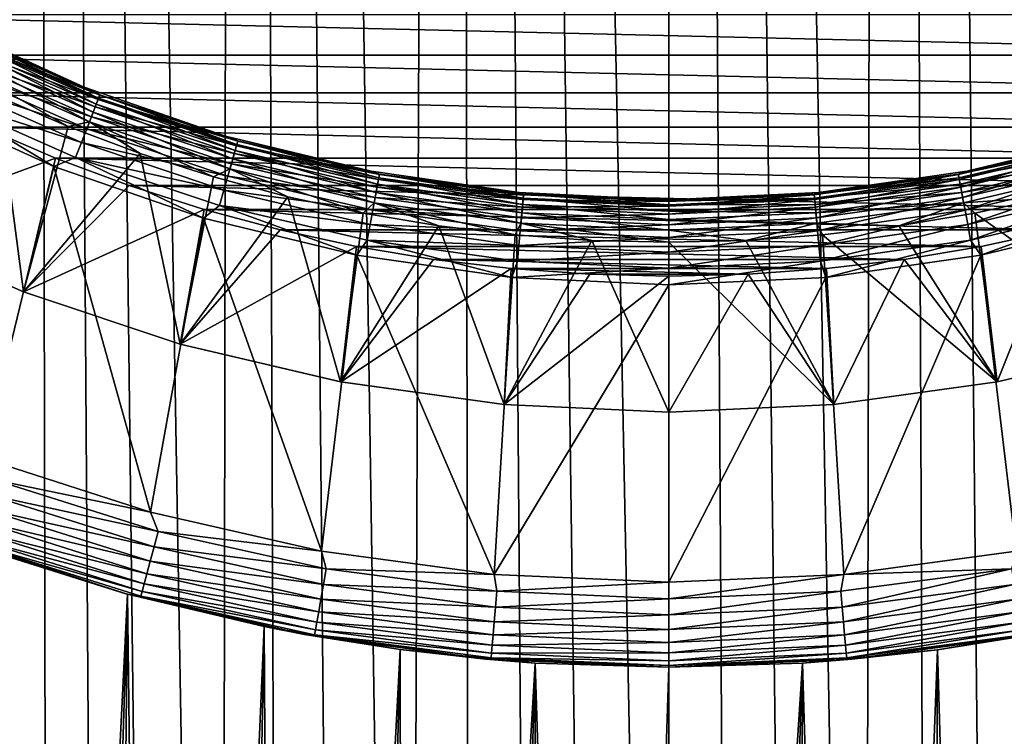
# Model space of a CAD drawing. Header units: metres. Extents: x -30 to 30, y -95 to 0.
# Tile 21 of 57: x -3.8 to 2, y -59.4 to -55.2. Entities that reach past the tile are written whole.
import ezdxf

# ---------------------------------------------------------------- set-up
doc = ezdxf.new("R2010")
doc.units = ezdxf.units.M
doc.layers.add('solid_122542', color=7, linetype='CONTINUOUS')

msp = doc.modelspace()

# ---------------------------------------------------------------- linework, layer by layer
at = {"layer": 'solid_122542'}
for points in [[(-3.94629, -74.231606, 15.2476), (-3.768406, -7, 15.292219), (-4.988686, -7, 14.938963)], [(-3.94629, -74.231606, 15.2476), (-3.638048, -73.862259, 15.324069), (-3.768406, -7, 15.292219)], [(-2.635486, -72.850731, 15.527933), (-2.527528, -7, 15.54586), (-3.768406, -7, 15.292219)], [(-2.984647, -73.173248, 15.464617), (-2.635486, -72.850731, 15.527933), (-3.768406, -7, 15.292219)], [(-3.31825, -73.509758, 15.396483), (-2.984647, -73.173248, 15.464617), (-3.768406, -7, 15.292219)], [(-3.638048, -73.862259, 15.324069), (-3.31825, -73.509758, 15.396483), (-3.768406, -7, 15.292219)], [(-2.635486, -72.850731, 15.527933), (-2.27517, -72.544151, 15.584804), (-2.527528, -7, 15.54586)], [(-1.538222, -71.98629, 15.674705), (-1.272615, -7, 15.698126), (-2.527528, -7, 15.54586)], [(-1.908198, -72.255486, 15.633979), (-1.538222, -71.98629, 15.674705), (-2.527528, -7, 15.54586)], [(-2.27517, -72.544151, 15.584804), (-1.908198, -72.255486, 15.633979), (-2.527528, -7, 15.54586)], [(-1.538222, -71.98629, 15.674705), (-1.162665, -71.735329, 15.707027), (-1.272615, -7, 15.698126)], [(0, -71.089905, 15.75), (0, -7, 15.75), (-1.272615, -7, 15.698126)], [(-0.393344, -71.287132, 15.745088), (0, -71.089905, 15.75), (-1.272615, -7, 15.698126)], [(-0.780972, -71.502274, 15.730625), (-0.393344, -71.287132, 15.745088), (-1.272615, -7, 15.698126)], [(-1.162665, -71.735329, 15.707027), (-0.780972, -71.502274, 15.730625), (-1.272615, -7, 15.698126)], [(1.145427, -70.607521, 15.708294), (1.272615, -7, 15.698126), (0, -7, 15.75)], [(0.378355, -70.915154, 15.745455), (0, -7, 15.75), (0, -71.089905, 15.75)], [(0.760242, -70.754364, 15.731641), (1.145427, -70.607521, 15.708294), (0, -7, 15.75)], [(0.378355, -70.915154, 15.745455), (0.760242, -70.754364, 15.731641), (0, -7, 15.75)], [(1.145427, -70.607521, 15.708294), (1.533661, -70.47464, 15.675152), (1.272615, -7, 15.698126)], [(2.31823, -70.251015, 15.578457), (2.527528, -7, 15.54586), (1.272615, -7, 15.698126)], [(1.924685, -70.355774, 15.631957), (2.31823, -70.251015, 15.578457), (1.272615, -7, 15.698126)], [(1.533661, -70.47464, 15.675152), (1.924685, -70.355774, 15.631957), (1.272615, -7, 15.698126)], [(4.850277, -55.399979, -33), (-4.850279, -55.399979, -33), (-5.244534, -55.159912, -33)], [(5.244532, -55.159912, -33), (4.850277, -55.399979, -33), (-5.244534, -55.159912, -33)], [(-4.238598, -55.221725, -23.5), (-4.238592, -55.221729, -24.211325), (-3.437875, -55.587406, -24.211325)], [(-3.437881, -55.587402, -23.5), (-4.238598, -55.221725, -23.5), (-3.437875, -55.587406, -24.211325)], [(-4.127362, -55.28886, -23.402454), (-4.238598, -55.221725, -23.5), (-3.437881, -55.587402, -23.5)], [(-4.126439, -55.287006, -24.297806), (-3.437875, -55.587406, -24.211325), (-4.238592, -55.221729, -24.211325)], [(-4.140061, -55.314365, -23.308567), (-3.355248, -55.660892, -23.308567), (-4.160689, -55.355789, -23.222052)], [(-4.1529, -55.340145, -24.461174), (-3.365653, -55.687752, -24.461174), (-4.13648, -55.307175, -24.38209)], [(-4.127362, -55.28886, -23.402454), (-3.344956, -55.634327, -23.402454), (-4.140061, -55.314365, -23.308567)], [(-3.344956, -55.634327, -23.402454), (-3.355248, -55.660892, -23.308567), (-4.140061, -55.314365, -23.308567)], [(-4.13648, -55.307175, -24.38209), (-3.352346, -55.6534, -24.38209), (-4.126439, -55.287006, -24.297806)], [(-3.365653, -55.687752, -24.461174), (-3.352346, -55.6534, -24.38209), (-4.13648, -55.307175, -24.38209)], [(-4.127362, -55.28886, -23.402454), (-3.437881, -55.587402, -23.5), (-3.344956, -55.634327, -23.402454)], [(-4.126439, -55.287006, -24.297806), (-3.344208, -55.632397, -24.297806), (-3.437875, -55.587406, -24.211325)], [(-3.352346, -55.6534, -24.38209), (-3.344208, -55.632397, -24.297806), (-4.126439, -55.287006, -24.297806)], [(-4.202692, -55.440144, -24.594347), (-3.406005, -55.791912, -24.594347), (-4.175196, -55.384926, -24.532652)], [(-4.160689, -55.355789, -23.222052), (-3.371965, -55.704044, -23.222052), (-4.188449, -55.411541, -23.146238)], [(-4.175196, -55.384926, -24.532652), (-3.383722, -55.734394, -24.532652), (-4.1529, -55.340145, -24.461174)], [(-3.406005, -55.791912, -24.594347), (-3.383722, -55.734394, -24.532652), (-4.175196, -55.384926, -24.532652)], [(-3.355248, -55.660892, -23.308567), (-3.371965, -55.704044, -23.222052), (-4.160689, -55.355789, -23.222052)], [(-3.383722, -55.734394, -24.532652), (-3.365653, -55.687752, -24.461174), (-4.1529, -55.340145, -24.461174)], [(4.443854, -55.621826, -33), (-4.443856, -55.621826, -33), (-4.850279, -55.399979, -33)], [(4.850277, -55.399979, -33), (4.443854, -55.621826, -33), (-4.850279, -55.399979, -33)], [(-4.188449, -55.411541, -23.146238), (-3.394463, -55.762119, -23.146238), (-4.222275, -55.479473, -23.084047)], [(-4.202692, -55.440144, -24.594347), (-3.946346, -55.641548, -24.644337), (-3.530686, -55.819538, -24.644337)], [(-4.202692, -55.440144, -24.594347), (-3.530686, -55.819538, -24.644337), (-3.406005, -55.791912, -24.594347)], [(-3.371965, -55.704044, -23.222052), (-3.394463, -55.762119, -23.146238), (-4.188449, -55.411541, -23.146238)], [(-4.222275, -55.479473, -23.084047), (-3.421877, -55.832882, -23.084047), (-4.260863, -55.556965, -23.037872)], [(-3.394463, -55.762119, -23.146238), (-3.421877, -55.832882, -23.084047), (-4.222275, -55.479473, -23.084047)], [(-4.260863, -55.556965, -23.037872), (-3.45315, -55.913605, -23.037872), (-4.302727, -55.641041, -23.009493)], [(-3.421877, -55.832882, -23.084047), (-3.45315, -55.913605, -23.037872), (-4.260863, -55.556965, -23.037872)], [(-3.437881, -55.587402, -23.5), (-3.437875, -55.587406, -24.211325), (-2.606024, -55.875309, -24.211325)], [(-2.606029, -55.875309, -23.5), (-3.437881, -55.587402, -23.5), (-2.606024, -55.875309, -24.211325)], [(-3.344956, -55.634327, -23.402454), (-3.437881, -55.587402, -23.5), (-2.606029, -55.875309, -23.5)], [(-3.344208, -55.632397, -24.297806), (-2.606024, -55.875309, -24.211325), (-3.437875, -55.587406, -24.211325)], [(-3.946346, -55.641548, -24.644337), (-4.680253, -56.399216, -25.221687), (-3.793037, -56.790958, -25.221687)], [(-4.302727, -55.641041, -23.009493), (-3.615022, -56.055019, -23), (-4.458866, -55.670399, -23)], [(-4.031928, -57.769997, -23), (-4.458866, -55.670399, -23), (-3.615022, -56.055019, -23)], [(4.028021, -55.823986, -33), (-4.028023, -55.823982, -33), (-4.443856, -55.621826, -33)], [(4.443854, -55.621826, -33), (4.028021, -55.823986, -33), (-4.443856, -55.621826, -33)], [(-4.302727, -55.641041, -23.009493), (-3.487077, -56.001186, -23.009493), (-3.615022, -56.055019, -23)], [(-3.45315, -55.913605, -23.037872), (-3.487077, -56.001186, -23.009493), (-4.302727, -55.641041, -23.009493)], [(-3.530686, -55.819538, -24.644337), (-3.946346, -55.641548, -24.644337), (-3.793037, -56.790958, -25.221687)], [(-3.355248, -55.660892, -23.308567), (-2.541809, -55.933529, -23.308567), (-3.371965, -55.704044, -23.222052)], [(-3.365653, -55.687752, -24.461174), (-2.549691, -55.961235, -24.461174), (-3.352346, -55.6534, -24.38209)], [(-3.344956, -55.634327, -23.402454), (-2.534012, -55.906128, -23.402454), (-3.355248, -55.660892, -23.308567)], [(-2.534012, -55.906128, -23.402454), (-2.541809, -55.933529, -23.308567), (-3.355248, -55.660892, -23.308567)], [(-3.352346, -55.6534, -24.38209), (-2.53961, -55.925804, -24.38209), (-3.344208, -55.632397, -24.297806)], [(-2.549691, -55.961235, -24.461174), (-2.53961, -55.925804, -24.38209), (-3.352346, -55.6534, -24.38209)], [(-3.344956, -55.634327, -23.402454), (-2.606029, -55.875309, -23.5), (-2.534012, -55.906128, -23.402454)], [(-3.344208, -55.632397, -24.297806), (-2.533445, -55.904137, -24.297806), (-2.606024, -55.875309, -24.211325)], [(-2.53961, -55.925804, -24.38209), (-2.533445, -55.904137, -24.297806), (-3.344208, -55.632397, -24.297806)], [(-3.371965, -55.704044, -23.222052), (-2.554473, -55.978039, -23.222052), (-3.394463, -55.762119, -23.146238)], [(-3.383722, -55.734394, -24.532652), (-2.56338, -56.009346, -24.532652), (-3.365653, -55.687752, -24.461174)], [(-2.541809, -55.933529, -23.308567), (-2.554473, -55.978039, -23.222052), (-3.371965, -55.704044, -23.222052)], [(-2.56338, -56.009346, -24.532652), (-2.549691, -55.961235, -24.461174), (-3.365653, -55.687752, -24.461174)], [(-3.394463, -55.762119, -23.146238), (-2.571517, -56.037945, -23.146238), (-3.421877, -55.832882, -23.084047)], [(-3.406005, -55.791912, -24.594347), (-2.580261, -56.068676, -24.594347), (-3.383722, -55.734394, -24.532652)], [(-2.554473, -55.978039, -23.222052), (-2.571517, -56.037945, -23.146238), (-3.394463, -55.762119, -23.146238)], [(-2.580261, -56.068676, -24.594347), (-2.56338, -56.009346, -24.532652), (-3.383722, -55.734394, -24.532652)], [(-4.679828, -56.399426, -32.200001), (-4.028023, -55.823982, -33), (-3.605291, -56.005085, -33)], [(3.605289, -56.005085, -33), (-3.605291, -56.005085, -33), (-4.028023, -55.823982, -33)], [(4.028021, -55.823986, -33), (3.605289, -56.005085, -33), (-4.028023, -55.823982, -33)], [(-3.107023, -55.977551, -24.644337), (-3.530686, -55.819538, -24.644337), (-3.793037, -56.790958, -25.221687)], [(-3.406005, -55.791912, -24.594347), (-3.530686, -55.819538, -24.644337), (-3.107023, -55.977551, -24.644337)], [(-3.421877, -55.832882, -23.084047), (-2.592284, -56.110935, -23.084047), (-3.45315, -55.913605, -23.037872)], [(-2.571517, -56.037945, -23.146238), (-2.592284, -56.110935, -23.084047), (-3.421877, -55.832882, -23.084047)], [(-3.406005, -55.791912, -24.594347), (-3.107023, -55.977551, -24.644337), (-2.676319, -56.115223, -24.644337)], [(-3.406005, -55.791912, -24.594347), (-2.676319, -56.115223, -24.644337), (-2.580261, -56.068676, -24.594347)], [(-2.606029, -55.875309, -23.5), (-2.606024, -55.875309, -24.211325), (-1.750573, -56.08284, -24.211325)], [(-1.750576, -56.08284, -23.5), (-2.606029, -55.875309, -23.5), (-1.750573, -56.08284, -24.211325)], [(-2.534012, -55.906128, -23.402454), (-2.606029, -55.875309, -23.5), (-1.750576, -56.08284, -23.5)], [(-2.533445, -55.904137, -24.297806), (-1.750573, -56.08284, -24.211325), (-2.606024, -55.875309, -24.211325)], [(-2.534012, -55.906128, -23.402454), (-1.701448, -56.101944, -23.402454), (-2.541809, -55.933529, -23.308567)], [(-2.53961, -55.925804, -24.38209), (-1.705207, -56.122055, -24.38209), (-2.533445, -55.904137, -24.297806)], [(-2.534012, -55.906128, -23.402454), (-1.750576, -56.08284, -23.5), (-1.701448, -56.101944, -23.402454)], [(-2.533445, -55.904137, -24.297806), (-1.701068, -56.099907, -24.297806), (-1.750573, -56.08284, -24.211325)], [(-1.705207, -56.122055, -24.38209), (-1.701068, -56.099907, -24.297806), (-2.533445, -55.904137, -24.297806)], [(1.701068, -56.099907, -24.297806), (2.533445, -55.904137, -24.297806), (1.75057, -56.08284, -24.211325)], [(2.53961, -55.925804, -24.38209), (2.533445, -55.904137, -24.297806), (1.701068, -56.099907, -24.297806)], [(1.701448, -56.101944, -23.402454), (1.750576, -56.08284, -23.5), (2.534012, -55.906128, -23.402454)], [(1.701448, -56.101944, -23.402454), (2.534012, -55.906128, -23.402454), (1.706684, -56.129951, -23.308567)], [(2.534012, -55.906128, -23.402454), (2.541809, -55.933529, -23.308567), (1.706684, -56.129951, -23.308567)], [(1.750576, -56.08284, -23.5), (1.75057, -56.08284, -24.211325), (2.606021, -55.875313, -24.211325)], [(2.533445, -55.904137, -24.297806), (2.606021, -55.875313, -24.211325), (1.75057, -56.08284, -24.211325)], [(2.606029, -55.875309, -23.5), (1.750576, -56.08284, -23.5), (2.606021, -55.875313, -24.211325)], [(2.534012, -55.906128, -23.402454), (1.750576, -56.08284, -23.5), (2.606029, -55.875309, -23.5)], [(-3.45315, -55.913605, -23.037872), (-2.615975, -56.194199, -23.037872), (-3.487077, -56.001186, -23.009493)], [(-2.592284, -56.110935, -23.084047), (-2.615975, -56.194199, -23.037872), (-3.45315, -55.913605, -23.037872)], [(-2.56338, -56.009346, -24.532652), (-1.721167, -56.207432, -24.532652), (-2.549691, -55.961235, -24.461174)], [(-2.541809, -55.933529, -23.308567), (-1.706684, -56.129951, -23.308567), (-2.554473, -55.978039, -23.222052)], [(-2.549691, -55.961235, -24.461174), (-1.711976, -56.15826, -24.461174), (-2.53961, -55.925804, -24.38209)], [(-1.721167, -56.207432, -24.532652), (-1.711976, -56.15826, -24.461174), (-2.549691, -55.961235, -24.461174)], [(-1.701448, -56.101944, -23.402454), (-1.706684, -56.129951, -23.308567), (-2.541809, -55.933529, -23.308567)], [(-1.711976, -56.15826, -24.461174), (-1.705207, -56.122055, -24.38209), (-2.53961, -55.925804, -24.38209)], [(1.705207, -56.122055, -24.38209), (2.53961, -55.925804, -24.38209), (1.701068, -56.099907, -24.297806)], [(2.549691, -55.961235, -24.461174), (2.53961, -55.925804, -24.38209), (1.705207, -56.122055, -24.38209)], [(1.711976, -56.15826, -24.461174), (2.549691, -55.961235, -24.461174), (1.705207, -56.122055, -24.38209)], [(1.706684, -56.129951, -23.308567), (2.541809, -55.933529, -23.308567), (1.715187, -56.175438, -23.222052)], [(2.56338, -56.009346, -24.532652), (2.549691, -55.961235, -24.461174), (1.711976, -56.15826, -24.461174)], [(2.541809, -55.933529, -23.308567), (2.554473, -55.978039, -23.222052), (1.715187, -56.175438, -23.222052)], [(-4.679828, -56.399426, -32.200001), (-3.605291, -56.005085, -33), (-3.79261, -56.791122, -32.200001)], [(-3.107023, -55.977551, -24.644337), (-3.793037, -56.790958, -25.221687), (-2.873461, -57.099171, -25.221687)], [(-3.79261, -56.791122, -32.200001), (-3.605291, -56.005085, -33), (-3.173056, -56.16608, -33)], [(-3.487077, -56.001186, -23.009493), (-2.734648, -56.357952, -23), (-3.615022, -56.055019, -23)], [(3.173054, -56.16608, -33), (-3.173056, -56.16608, -33), (-3.605291, -56.005085, -33)], [(3.605289, -56.005085, -33), (3.173054, -56.16608, -33), (-3.605291, -56.005085, -33)], [(-3.487077, -56.001186, -23.009493), (-2.641678, -56.284534, -23.009493), (-2.734648, -56.357952, -23)], [(-2.615975, -56.194199, -23.037872), (-2.641678, -56.284534, -23.009493), (-3.487077, -56.001186, -23.009493)], [(-2.676319, -56.115223, -24.644337), (-3.107023, -55.977551, -24.644337), (-2.873461, -57.099171, -25.221687)], [(-2.580261, -56.068676, -24.594347), (-1.732502, -56.268066, -24.594347), (-2.56338, -56.009346, -24.532652)], [(-2.554473, -55.978039, -23.222052), (-1.715187, -56.175438, -23.222052), (-2.571517, -56.037945, -23.146238)], [(-1.732502, -56.268066, -24.594347), (-1.721167, -56.207432, -24.532652), (-2.56338, -56.009346, -24.532652)], [(-1.706684, -56.129951, -23.308567), (-1.715187, -56.175438, -23.222052), (-2.554473, -55.978039, -23.222052)], [(1.721167, -56.207432, -24.532652), (2.56338, -56.009346, -24.532652), (1.711976, -56.15826, -24.461174)], [(1.715187, -56.175438, -23.222052), (2.554473, -55.978039, -23.222052), (1.726631, -56.23666, -23.146238)], [(2.580261, -56.068676, -24.594347), (2.56338, -56.009346, -24.532652), (1.721167, -56.207432, -24.532652)], [(2.554473, -55.978039, -23.222052), (2.571517, -56.037945, -23.146238), (1.726631, -56.23666, -23.146238)], [(-3.047154, -58.08831, -23), (-4.031928, -57.769997, -23), (-3.615022, -56.055019, -23)], [(-3.047154, -58.08831, -23), (-3.615022, -56.055019, -23), (-2.734648, -56.357952, -23)], [(-2.580261, -56.068676, -24.594347), (-2.676319, -56.115223, -24.644337), (-2.239559, -56.232246, -24.644337)], [(-2.571517, -56.037945, -23.146238), (-1.726631, -56.23666, -23.146238), (-2.592284, -56.110935, -23.084047)], [(-2.580261, -56.068676, -24.594347), (-2.239559, -56.232246, -24.644337), (-1.79774, -56.32835, -24.644337)], [(-2.580261, -56.068676, -24.594347), (-1.79774, -56.32835, -24.644337), (-1.732502, -56.268066, -24.594347)], [(-1.715187, -56.175438, -23.222052), (-1.726631, -56.23666, -23.146238), (-2.571517, -56.037945, -23.146238)], [(1.732502, -56.268066, -24.594347), (2.580261, -56.068676, -24.594347), (1.721167, -56.207432, -24.532652)], [(1.726631, -56.23666, -23.146238), (2.571517, -56.037945, -23.146238), (1.740575, -56.311253, -23.084047)], [(1.732502, -56.268066, -24.594347), (2.239697, -56.232212, -24.644337), (2.580261, -56.068676, -24.594347)], [(2.571517, -56.037945, -23.146238), (2.592284, -56.110935, -23.084047), (1.740575, -56.311253, -23.084047)], [(-2.239559, -56.232246, -24.644337), (-2.676319, -56.115223, -24.644337), (-2.873461, -57.099171, -25.221687)], [(-2.592284, -56.110935, -23.084047), (-1.740575, -56.311253, -23.084047), (-2.615975, -56.194199, -23.037872)], [(-1.726631, -56.23666, -23.146238), (-1.740575, -56.311253, -23.084047), (-2.592284, -56.110935, -23.084047)], [(-1.750576, -56.08284, -23.5), (-1.750573, -56.08284, -24.211325), (-0.879268, -56.208115, -24.211325)], [(-0.879269, -56.208115, -23.5), (-1.750576, -56.08284, -23.5), (-0.879268, -56.208115, -24.211325)], [(-1.701448, -56.101944, -23.402454), (-1.750576, -56.08284, -23.5), (-0.879269, -56.208115, -23.5)], [(-1.701068, -56.099907, -24.297806), (-0.879268, -56.208115, -24.211325), (-1.750573, -56.08284, -24.211325)], [(-1.706684, -56.129951, -23.308567), (-0.856998, -56.248478, -23.308567), (-1.715187, -56.175438, -23.222052)], [(-1.711976, -56.15826, -24.461174), (-0.859655, -56.277157, -24.461174), (-1.705207, -56.122055, -24.38209)], [(-1.701448, -56.101944, -23.402454), (-0.854369, -56.220108, -23.402454), (-1.706684, -56.129951, -23.308567)], [(-0.854369, -56.220108, -23.402454), (-0.856998, -56.248478, -23.308567), (-1.706684, -56.129951, -23.308567)], [(-1.705207, -56.122055, -24.38209), (-0.856256, -56.240479, -24.38209), (-1.701068, -56.099907, -24.297806)], [(-0.859655, -56.277157, -24.461174), (-0.856256, -56.240479, -24.38209), (-1.705207, -56.122055, -24.38209)], [(-1.701448, -56.101944, -23.402454), (-0.879269, -56.208115, -23.5), (-0.854369, -56.220108, -23.402454)], [(-1.701068, -56.099907, -24.297806), (-0.854178, -56.218044, -24.297806), (-0.879268, -56.208115, -24.211325)], [(-0.856256, -56.240479, -24.38209), (-0.854178, -56.218044, -24.297806), (-1.701068, -56.099907, -24.297806)], [(0.854178, -56.218044, -24.297806), (1.701068, -56.099907, -24.297806), (0.879266, -56.208115, -24.211325)], [(1.705207, -56.122055, -24.38209), (1.701068, -56.099907, -24.297806), (0.854178, -56.218044, -24.297806)], [(0.856256, -56.240479, -24.38209), (1.705207, -56.122055, -24.38209), (0.854178, -56.218044, -24.297806)], [(0.854369, -56.220108, -23.402454), (0.879269, -56.208115, -23.5), (1.701448, -56.101944, -23.402454)], [(0.854369, -56.220108, -23.402454), (1.701448, -56.101944, -23.402454), (0.856998, -56.248478, -23.308567)], [(1.711976, -56.15826, -24.461174), (1.705207, -56.122055, -24.38209), (0.856256, -56.240479, -24.38209)], [(1.701448, -56.101944, -23.402454), (1.706684, -56.129951, -23.308567), (0.856998, -56.248478, -23.308567)], [(0.856998, -56.248478, -23.308567), (1.706684, -56.129951, -23.308567), (0.861267, -56.294556, -23.222052)], [(1.706684, -56.129951, -23.308567), (1.715187, -56.175438, -23.222052), (0.861267, -56.294556, -23.222052)], [(0.879269, -56.208115, -23.5), (0.879266, -56.208115, -24.211325), (1.75057, -56.08284, -24.211325)], [(1.701068, -56.099907, -24.297806), (1.75057, -56.08284, -24.211325), (0.879266, -56.208115, -24.211325)], [(1.750576, -56.08284, -23.5), (0.879269, -56.208115, -23.5), (1.75057, -56.08284, -24.211325)], [(1.701448, -56.101944, -23.402454), (0.879269, -56.208115, -23.5), (1.750576, -56.08284, -23.5)], [(1.740575, -56.311253, -23.084047), (2.592284, -56.110935, -23.084047), (1.756482, -56.396351, -23.037872)], [(2.592284, -56.110935, -23.084047), (2.615975, -56.194199, -23.037872), (1.756482, -56.396351, -23.037872)], [(-3.79261, -56.791122, -32.200001), (-3.173056, -56.16608, -33), (-2.732071, -56.30695, -33)], [(2.732069, -56.30695, -33), (-2.732071, -56.30695, -33), (-3.173056, -56.16608, -33)], [(3.173054, -56.16608, -33), (2.732069, -56.30695, -33), (-3.173056, -56.16608, -33)], [(-2.615975, -56.194199, -23.037872), (-1.756482, -56.396351, -23.037872), (-2.641678, -56.284534, -23.009493)], [(-1.740575, -56.311253, -23.084047), (-1.756482, -56.396351, -23.037872), (-2.615975, -56.194199, -23.037872)], [(-1.715187, -56.175438, -23.222052), (-0.861267, -56.294556, -23.222052), (-1.726631, -56.23666, -23.146238)], [(-1.721167, -56.207432, -24.532652), (-0.864271, -56.326965, -24.532652), (-1.711976, -56.15826, -24.461174)], [(-0.856998, -56.248478, -23.308567), (-0.861267, -56.294556, -23.222052), (-1.715187, -56.175438, -23.222052)], [(-0.864271, -56.326965, -24.532652), (-0.859655, -56.277157, -24.461174), (-1.711976, -56.15826, -24.461174)], [(0.859655, -56.277157, -24.461174), (1.711976, -56.15826, -24.461174), (0.856256, -56.240479, -24.38209)], [(1.721167, -56.207432, -24.532652), (1.711976, -56.15826, -24.461174), (0.859655, -56.277157, -24.461174)], [(0.861267, -56.294556, -23.222052), (1.715187, -56.175438, -23.222052), (0.867014, -56.356571, -23.146238)], [(1.715187, -56.175438, -23.222052), (1.726631, -56.23666, -23.146238), (0.867014, -56.356571, -23.146238)], [(1.756482, -56.396351, -23.037872), (2.615975, -56.194199, -23.037872), (1.77374, -56.48867, -23.009493)], [(2.615975, -56.194199, -23.037872), (2.641678, -56.284534, -23.009493), (1.77374, -56.48867, -23.009493)], [(-2.239559, -56.232246, -24.644337), (-2.873461, -57.099171, -25.221687), (-1.92937, -57.321217, -25.221687)], [(-1.79774, -56.32835, -24.644337), (-2.239559, -56.232246, -24.644337), (-1.92937, -57.321217, -25.221687)], [(-1.726631, -56.23666, -23.146238), (-0.867014, -56.356571, -23.146238), (-1.740575, -56.311253, -23.084047)], [(-1.732502, -56.268066, -24.594347), (-0.869962, -56.388386, -24.594347), (-1.721167, -56.207432, -24.532652)], [(-0.861267, -56.294556, -23.222052), (-0.867014, -56.356571, -23.146238), (-1.726631, -56.23666, -23.146238)], [(-0.869962, -56.388386, -24.594347), (-0.864271, -56.326965, -24.532652), (-1.721167, -56.207432, -24.532652)], [(-0.879269, -56.208115, -23.5), (0, -56.25, -24.211325), (0, -56.25, -23.5)], [(-0.879269, -56.208115, -23.5), (-0.879268, -56.208115, -24.211325), (0, -56.25, -24.211325)], [(-0.854369, -56.220108, -23.402454), (-0.879269, -56.208115, -23.5), (0, -56.25, -23.5)], [(0, -56.257534, -24.297806), (0, -56.25, -24.211325), (-0.879268, -56.208115, -24.211325)], [(-0.854178, -56.218044, -24.297806), (0, -56.257534, -24.297806), (-0.879268, -56.208115, -24.211325)], [(-0.856998, -56.248478, -23.308567), (0, -56.288097, -23.308567), (-0.861267, -56.294556, -23.222052)], [(-0.859655, -56.277157, -24.461174), (0, -56.316898, -24.461174), (-0.856256, -56.240479, -24.38209)], [(-0.854369, -56.220108, -23.402454), (0, -56.259609, -23.402454), (-0.856998, -56.248478, -23.308567)], [(0, -56.259609, -23.402454), (0, -56.288097, -23.308567), (-0.856998, -56.248478, -23.308567)], [(-0.856256, -56.240479, -24.38209), (0, -56.280064, -24.38209), (-0.854178, -56.218044, -24.297806)], [(0, -56.316898, -24.461174), (0, -56.280064, -24.38209), (-0.856256, -56.240479, -24.38209)], [(-0.854369, -56.220108, -23.402454), (0, -56.25, -23.5), (0, -56.259609, -23.402454)], [(0, -56.280064, -24.38209), (0, -56.257534, -24.297806), (-0.854178, -56.218044, -24.297806)], [(0, -56.25, -23.5), (0, -56.25, -24.211325), (0.879266, -56.208115, -24.211325)], [(0.854178, -56.218044, -24.297806), (0.879266, -56.208115, -24.211325), (0, -56.25, -24.211325)], [(0.879269, -56.208115, -23.5), (0, -56.25, -23.5), (0.879266, -56.208115, -24.211325)], [(0, -56.259609, -23.402454), (0, -56.25, -23.5), (0.879269, -56.208115, -23.5)], [(0.854369, -56.220108, -23.402454), (0, -56.259609, -23.402454), (0.879269, -56.208115, -23.5)], [(0.854178, -56.218044, -24.297806), (0, -56.25, -24.211325), (0, -56.257534, -24.297806)], [(0.856256, -56.240479, -24.38209), (0.854178, -56.218044, -24.297806), (0, -56.257534, -24.297806)], [(0.854369, -56.220108, -23.402454), (0, -56.288097, -23.308567), (0, -56.259609, -23.402454)], [(0.854369, -56.220108, -23.402454), (0.856998, -56.248478, -23.308567), (0, -56.288097, -23.308567)], [(0.856256, -56.240479, -24.38209), (0, -56.257534, -24.297806), (0, -56.280064, -24.38209)], [(0.859655, -56.277157, -24.461174), (0.856256, -56.240479, -24.38209), (0, -56.280064, -24.38209)], [(0.856998, -56.248478, -23.308567), (0, -56.334373, -23.222052), (0, -56.288097, -23.308567)], [(0.856998, -56.248478, -23.308567), (0.861267, -56.294556, -23.222052), (0, -56.334373, -23.222052)], [(0.864271, -56.326965, -24.532652), (1.721167, -56.207432, -24.532652), (0.859655, -56.277157, -24.461174)], [(1.732502, -56.268066, -24.594347), (1.721167, -56.207432, -24.532652), (0.864271, -56.326965, -24.532652)], [(0.867014, -56.356571, -23.146238), (1.726631, -56.23666, -23.146238), (0.874016, -56.432133, -23.084047)], [(1.726631, -56.23666, -23.146238), (1.740575, -56.311253, -23.084047), (0.874016, -56.432133, -23.084047)], [(1.732502, -56.268066, -24.594347), (1.797874, -56.328323, -24.644337), (2.239697, -56.232212, -24.644337)], [(2.239697, -56.232212, -24.644337), (1.797874, -56.328323, -24.644337), (2.873461, -57.099171, -25.221687)], [(-3.79261, -56.791122, -32.200001), (-2.732071, -56.30695, -33), (-2.873061, -57.099281, -32.200001)], [(-2.873061, -57.099281, -32.200001), (-2.732071, -56.30695, -33), (-2.285329, -56.426788, -33)], [(-2.641678, -56.284534, -23.009493), (-1.833259, -56.576145, -23), (-2.734648, -56.357952, -23)], [(2.285328, -56.426788, -33), (-2.285329, -56.426788, -33), (-2.732071, -56.30695, -33)], [(2.732069, -56.30695, -33), (2.285328, -56.426788, -33), (-2.732071, -56.30695, -33)], [(-2.641678, -56.284534, -23.009493), (-1.77374, -56.48867, -23.009493), (-1.833259, -56.576145, -23)], [(-1.756482, -56.396351, -23.037872), (-1.77374, -56.48867, -23.009493), (-2.641678, -56.284534, -23.009493)], [(-1.732502, -56.268066, -24.594347), (-1.79774, -56.32835, -24.644337), (-1.351864, -56.40332, -24.644337)], [(-1.740575, -56.311253, -23.084047), (-0.874016, -56.432133, -23.084047), (-1.756482, -56.396351, -23.037872)], [(-0.867014, -56.356571, -23.146238), (-0.874016, -56.432133, -23.084047), (-1.740575, -56.311253, -23.084047)], [(-1.732502, -56.268066, -24.594347), (-1.351864, -56.40332, -24.644337), (-0.902936, -56.456993, -24.644337)], [(-1.732502, -56.268066, -24.594347), (-0.902936, -56.456993, -24.644337), (-0.869962, -56.388386, -24.594347)], [(-0.861267, -56.294556, -23.222052), (0, -56.334373, -23.222052), (-0.867014, -56.356571, -23.146238)], [(-0.864271, -56.326965, -24.532652), (0, -56.36692, -24.532652), (-0.859655, -56.277157, -24.461174)], [(0, -56.288097, -23.308567), (0, -56.334373, -23.222052), (-0.861267, -56.294556, -23.222052)], [(0, -56.36692, -24.532652), (0, -56.316898, -24.461174), (-0.859655, -56.277157, -24.461174)], [(0.859655, -56.277157, -24.461174), (0, -56.280064, -24.38209), (0, -56.316898, -24.461174)], [(0.864271, -56.326965, -24.532652), (0.859655, -56.277157, -24.461174), (0, -56.316898, -24.461174)], [(0.861267, -56.294556, -23.222052), (0, -56.396656, -23.146238), (0, -56.334373, -23.222052)], [(0.861267, -56.294556, -23.222052), (0.867014, -56.356571, -23.146238), (0, -56.396656, -23.146238)], [(0.869962, -56.388386, -24.594347), (1.732502, -56.268066, -24.594347), (0.864271, -56.326965, -24.532652)], [(0.869962, -56.388386, -24.594347), (1.351979, -56.403305, -24.644337), (1.732502, -56.268066, -24.594347)], [(0.874016, -56.432133, -23.084047), (1.740575, -56.311253, -23.084047), (0.882004, -56.518333, -23.037872)], [(1.740575, -56.311253, -23.084047), (1.756482, -56.396351, -23.037872), (0.882004, -56.518333, -23.037872)], [(1.732502, -56.268066, -24.594347), (1.351979, -56.403305, -24.644337), (1.797874, -56.328323, -24.644337)], [(1.77374, -56.48867, -23.009493), (2.641678, -56.284534, -23.009493), (1.83319, -56.576157, -23)], [(2.641678, -56.284534, -23.009493), (2.734585, -56.357967, -23), (1.83319, -56.576157, -23)], [(-2.041443, -58.317394, -23), (-3.047154, -58.08831, -23), (-2.734648, -56.357952, -23)], [(-2.041443, -58.317394, -23), (-2.734648, -56.357952, -23), (-1.833259, -56.576145, -23)], [(-1.351864, -56.40332, -24.644337), (-1.79774, -56.32835, -24.644337), (-1.92937, -57.321217, -25.221687)], [(-0.867014, -56.356571, -23.146238), (0, -56.396656, -23.146238), (-0.874016, -56.432133, -23.084047)], [(-0.869962, -56.388386, -24.594347), (0, -56.428608, -24.594347), (-0.864271, -56.326965, -24.532652)], [(0, -56.334373, -23.222052), (0, -56.396656, -23.146238), (-0.867014, -56.356571, -23.146238)], [(0, -56.428608, -24.594347), (0, -56.36692, -24.532652), (-0.864271, -56.326965, -24.532652)], [(0.864271, -56.326965, -24.532652), (0, -56.316898, -24.461174), (0, -56.36692, -24.532652)], [(0.869962, -56.388386, -24.594347), (0.864271, -56.326965, -24.532652), (0, -56.36692, -24.532652)], [(0.867014, -56.356571, -23.146238), (0, -56.472542, -23.084047), (0, -56.396656, -23.146238)], [(0.867014, -56.356571, -23.146238), (0.874016, -56.432133, -23.084047), (0, -56.472542, -23.084047)], [(0.869962, -56.388386, -24.594347), (0, -56.36692, -24.532652), (0, -56.428608, -24.594347)], [(1.797874, -56.328323, -24.644337), (1.351979, -56.403305, -24.644337), (1.92937, -57.321217, -25.221687)], [(1.797874, -56.328323, -24.644337), (1.92937, -57.321217, -25.221687), (2.873461, -57.099171, -25.221687)], [(2.041457, -58.31739, -23), (1.83319, -56.576157, -23), (2.734585, -56.357967, -23)], [(-4.679828, -56.399426, -32.200001), (-3.793037, -56.790958, -25.221687), (-4.680253, -56.399216, -25.221687)], [(-4.679828, -56.399426, -32.200001), (-3.79261, -56.791122, -32.200001), (-3.793037, -56.790958, -25.221687)], [(-2.873061, -57.099281, -32.200001), (-2.285329, -56.426788, -33), (-1.83579, -56.524696, -33)], [(1.835789, -56.524696, -33), (-1.83579, -56.524696, -33), (-2.285329, -56.426788, -33)], [(2.285328, -56.426788, -33), (1.835789, -56.524696, -33), (-2.285329, -56.426788, -33)], [(-1.351864, -56.40332, -24.644337), (-1.92937, -57.321217, -25.221687), (-0.968818, -57.455208, -25.221687)], [(-1.756482, -56.396351, -23.037872), (-0.882004, -56.518333, -23.037872), (-1.77374, -56.48867, -23.009493)], [(-0.874016, -56.432133, -23.084047), (-0.882004, -56.518333, -23.037872), (-1.756482, -56.396351, -23.037872)], [(-0.902936, -56.456993, -24.644337), (-1.351864, -56.40332, -24.644337), (-0.968818, -57.455208, -25.221687)], [(-0.869962, -56.388386, -24.594347), (-0.902936, -56.456993, -24.644337), (-0.451974, -56.489243, -24.644337)], [(0, -56.396656, -23.146238), (0, -56.472542, -23.084047), (-0.874016, -56.432133, -23.084047)], [(-0.869962, -56.388386, -24.594347), (-0.451974, -56.489243, -24.644337), (0, -56.5, -24.644337)], [(-0.869962, -56.388386, -24.594347), (0, -56.5, -24.644337), (0, -56.428608, -24.594347)], [(0.869962, -56.388386, -24.594347), (0, -56.428608, -24.594347), (0.452023, -56.489239, -24.644337)], [(0.869962, -56.388386, -24.594347), (0.452023, -56.489239, -24.644337), (0.903024, -56.456985, -24.644337)], [(0.869962, -56.388386, -24.594347), (0.903024, -56.456985, -24.644337), (1.351979, -56.403305, -24.644337)], [(0.882004, -56.518333, -23.037872), (1.756482, -56.396351, -23.037872), (0.890669, -56.611855, -23.009493)], [(1.756482, -56.396351, -23.037872), (1.77374, -56.48867, -23.009493), (0.890669, -56.611855, -23.009493)], [(1.351979, -56.403305, -24.644337), (0.903024, -56.456985, -24.644337), (1.92937, -57.321217, -25.221687)], [(1.929044, -57.321278, -32.200001), (1.835789, -56.524696, -33), (2.285328, -56.426788, -33)], [(1.929044, -57.321278, -32.200001), (2.285328, -56.426788, -33), (2.87306, -57.099285, -32.200001)], [(-0.451974, -56.489243, -24.644337), (-0.902936, -56.456993, -24.644337), (-0.968818, -57.455208, -25.221687)], [(-0.874016, -56.432133, -23.084047), (0, -56.472542, -23.084047), (-0.882004, -56.518333, -23.037872)], [(0, -56.472542, -23.084047), (0, -56.559113, -23.037872), (-0.882004, -56.518333, -23.037872)], [(0, -56.428608, -24.594347), (0, -56.5, -24.644337), (0.452023, -56.489239, -24.644337)], [(0.874016, -56.432133, -23.084047), (0, -56.559113, -23.037872), (0, -56.472542, -23.084047)], [(0.874016, -56.432133, -23.084047), (0.882004, -56.518333, -23.037872), (0, -56.559113, -23.037872)], [(0.903024, -56.456985, -24.644337), (0.452023, -56.489239, -24.644337), (0.968818, -57.455208, -25.221687)], [(0.903024, -56.456985, -24.644337), (0.968818, -57.455208, -25.221687), (1.92937, -57.321217, -25.221687)], [(-2.873061, -57.099281, -32.200001), (-1.83579, -56.524696, -33), (-1.929045, -57.321278, -32.200001)], [(-1.929045, -57.321278, -32.200001), (-1.83579, -56.524696, -33), (-1.383233, -56.60075, -33)], [(1.383232, -56.60075, -33), (-1.383233, -56.60075, -33), (-1.83579, -56.524696, -33)], [(1.835789, -56.524696, -33), (1.383232, -56.60075, -33), (-1.83579, -56.524696, -33)], [(-1.77374, -56.48867, -23.009493), (-0.923361, -56.706406, -23), (-1.833259, -56.576145, -23)], [(-1.77374, -56.48867, -23.009493), (-0.890669, -56.611855, -23.009493), (-0.923361, -56.706406, -23)], [(-0.882004, -56.518333, -23.037872), (-0.890669, -56.611855, -23.009493), (-1.77374, -56.48867, -23.009493)], [(-0.451974, -56.489243, -24.644337), (-0.968818, -57.455208, -25.221687), (0, -57.5, -25.221687)], [(-0.882004, -56.518333, -23.037872), (0, -56.559113, -23.037872), (-0.890669, -56.611855, -23.009493)], [(-0.451974, -56.489243, -24.644337), (0, -57.5, -25.221687), (0, -56.5, -24.644337)], [(0.452023, -56.489239, -24.644337), (0, -56.5, -24.644337), (0.968818, -57.455208, -25.221687)], [(0, -56.5, -24.644337), (0, -57.5, -25.221687), (0.968818, -57.455208, -25.221687)], [(0.882004, -56.518333, -23.037872), (0, -56.653034, -23.009493), (0, -56.559113, -23.037872)], [(0.882004, -56.518333, -23.037872), (0.890669, -56.611855, -23.009493), (0, -56.653034, -23.009493)], [(0.890669, -56.611855, -23.009493), (1.77374, -56.48867, -23.009493), (0.923314, -56.706413, -23)], [(1.77374, -56.48867, -23.009493), (1.83319, -56.576157, -23), (0.923314, -56.706413, -23)], [(1.929044, -57.321278, -32.200001), (1.383232, -56.60075, -33), (1.835789, -56.524696, -33)], [(-1.027367, -58.454231, -23), (-2.041443, -58.317394, -23), (-1.833259, -56.576145, -23)], [(-1.929045, -57.321278, -32.200001), (-1.383233, -56.60075, -33), (-0.926416, -56.655315, -33)], [(-1.027367, -58.454231, -23), (-1.833259, -56.576145, -23), (-0.923361, -56.706406, -23)], [(0.926415, -56.655315, -33), (-0.926416, -56.655315, -33), (-1.383233, -56.60075, -33)], [(1.383232, -56.60075, -33), (0.926415, -56.655315, -33), (-1.383233, -56.60075, -33)], [(0, -56.559113, -23.037872), (0, -56.653034, -23.009493), (-0.890669, -56.611855, -23.009493)], [(1.027376, -58.454227, -23), (0.923314, -56.706413, -23), (1.83319, -56.576157, -23)], [(0.968628, -57.455227, -32.200001), (0.926415, -56.655315, -33), (1.383232, -56.60075, -33)], [(0.968628, -57.455227, -32.200001), (1.383232, -56.60075, -33), (1.929044, -57.321278, -32.200001)], [(2.041457, -58.31739, -23), (1.027376, -58.454227, -23), (1.83319, -56.576157, -23)], [(-1.929045, -57.321278, -32.200001), (-0.926416, -56.655315, -33), (-0.968629, -57.455227, -32.200001)], [(-0.968629, -57.455227, -32.200001), (-0.926416, -56.655315, -33), (-0.465338, -56.6884, -33)], [(0.465338, -56.6884, -33), (-0.465338, -56.6884, -33), (-0.926416, -56.655315, -33)], [(0.926415, -56.655315, -33), (0.465338, -56.6884, -33), (-0.926416, -56.655315, -33)], [(-0.890669, -56.611855, -23.009493), (0, -56.653034, -23.009493), (-0.923361, -56.706406, -23)], [(0, -56.653034, -23.009493), (0, -56.75, -23), (-0.923361, -56.706406, -23)], [(0.890669, -56.611855, -23.009493), (0.923314, -56.706413, -23), (0, -56.75, -23)], [(0.890669, -56.611855, -23.009493), (0, -56.75, -23), (0, -56.653034, -23.009493)], [(0.968628, -57.455227, -32.200001), (0.465338, -56.6884, -33), (0.926415, -56.655315, -33)], [(-1.027367, -58.454231, -23), (-0.923361, -56.706406, -23), (0, -56.75, -23)], [(-0.968629, -57.455227, -32.200001), (-0.465338, -56.6884, -33), (0, -56.700001, -33)], [(-0.968629, -57.455227, -32.200001), (0, -56.700001, -33), (0, -57.5, -32.200001)], [(0.465338, -56.6884, -33), (0, -56.700001, -33), (-0.465338, -56.6884, -33)], [(0, -57.5, -32.200001), (0, -56.700001, -33), (0.465338, -56.6884, -33)], [(0.968628, -57.455227, -32.200001), (0, -57.5, -32.200001), (0.465338, -56.6884, -33)], [(0, -58.5, -23), (0, -56.75, -23), (0.923314, -56.706413, -23)], [(1.027376, -58.454227, -23), (0, -58.5, -23), (0.923314, -56.706413, -23)], [(0, -58.5, -23), (-1.027367, -58.454231, -23), (0, -56.75, -23)], [(-3.79261, -56.791122, -32.200001), (-2.873461, -57.099171, -25.221687), (-3.793037, -56.790958, -25.221687)], [(-3.79261, -56.791122, -32.200001), (-2.873061, -57.099281, -32.200001), (-2.873461, -57.099171, -25.221687)], [(-2.873061, -57.099281, -32.200001), (-1.92937, -57.321217, -25.221687), (-2.873461, -57.099171, -25.221687)], [(-2.873061, -57.099281, -32.200001), (-1.929045, -57.321278, -32.200001), (-1.92937, -57.321217, -25.221687)], [(1.929044, -57.321278, -32.200001), (2.87306, -57.099285, -32.200001), (1.92937, -57.321217, -25.221687)], [(2.87306, -57.099285, -32.200001), (2.873461, -57.099171, -25.221687), (1.92937, -57.321217, -25.221687)], [(-1.929045, -57.321278, -32.200001), (-0.968818, -57.455208, -25.221687), (-1.92937, -57.321217, -25.221687)], [(-1.929045, -57.321278, -32.200001), (-0.968629, -57.455227, -32.200001), (-0.968818, -57.455208, -25.221687)], [(0.968628, -57.455227, -32.200001), (1.929044, -57.321278, -32.200001), (0.968818, -57.455208, -25.221687)], [(1.929044, -57.321278, -32.200001), (1.92937, -57.321217, -25.221687), (0.968818, -57.455208, -25.221687)], [(-0.968818, -57.455208, -25.221687), (0, -57.5, -32.200001), (0, -57.5, -25.221687)], [(-0.968629, -57.455227, -32.200001), (0, -57.5, -32.200001), (-0.968818, -57.455208, -25.221687)], [(0.968628, -57.455227, -32.200001), (0.968818, -57.455208, -25.221687), (0, -57.5, -25.221687)], [(0.968628, -57.455227, -32.200001), (0, -57.5, -25.221687), (0, -57.5, -32.200001)], [(-3.966396, -57.897583, -22.990507), (-4.031928, -57.769997, -23), (-3.047154, -58.08831, -23)], [(-3.966396, -57.897583, -22.990507), (-3.001516, -58.201809, -22.990507), (-3.998519, -57.98584, -22.962128)], [(-3.966396, -57.897583, -22.990507), (-3.047154, -58.08831, -23), (-3.001516, -58.201809, -22.990507)], [(-3.998519, -57.98584, -22.962128), (-3.025825, -58.29253, -22.962128), (-4.028128, -58.067192, -22.915953)], [(-3.001516, -58.201809, -22.990507), (-3.025825, -58.29253, -22.962128), (-3.998519, -57.98584, -22.962128)], [(-4.028128, -58.067192, -22.915953), (-3.048231, -58.376152, -22.915953), (-4.054083, -58.1385, -22.853762)], [(-3.025825, -58.29253, -22.962128), (-3.048231, -58.376152, -22.915953), (-4.028128, -58.067192, -22.915953)], [(-3.001516, -58.201809, -22.990507), (-3.047154, -58.08831, -23), (-2.041443, -58.317394, -23)], [(-4.054083, -58.1385, -22.853762), (-3.067872, -58.449451, -22.853762), (-4.075384, -58.197025, -22.777948)], [(-3.048231, -58.376152, -22.915953), (-3.067872, -58.449451, -22.853762), (-4.054083, -58.1385, -22.853762)], [(-4.075384, -58.197025, -22.777948), (-3.083991, -58.509609, -22.777948), (-4.091211, -58.240513, -22.691433)], [(-3.067872, -58.449451, -22.853762), (-3.083991, -58.509609, -22.777948), (-4.075384, -58.197025, -22.777948)], [(-3.001516, -58.201809, -22.990507), (-2.013792, -58.420784, -22.990507), (-3.025825, -58.29253, -22.962128)], [(-3.001516, -58.201809, -22.990507), (-2.041443, -58.317394, -23), (-2.013792, -58.420784, -22.990507)], [(-4.216496, -58.234818, -22.5), (-3.192441, -58.567554, -22.5), (-3.97781, -58.3214, -15.239408)], [(-4.100956, -58.267284, -22.597546), (-3.192441, -58.567554, -22.5), (-4.216496, -58.234818, -22.5)], [(-4.091211, -58.240513, -22.691433), (-3.095968, -58.55431, -22.691433), (-4.100956, -58.267284, -22.597546)], [(-4.100956, -58.267284, -22.597546), (-3.103342, -58.581829, -22.597546), (-3.192441, -58.567554, -22.5)], [(-3.095968, -58.55431, -22.691433), (-3.103342, -58.581829, -22.597546), (-4.100956, -58.267284, -22.597546)], [(-3.083991, -58.509609, -22.777948), (-3.095968, -58.55431, -22.691433), (-4.091211, -58.240513, -22.691433)], [(-3.97781, -58.3214, -15.239408), (-3.183012, -58.569992, -15.42501), (-3.962443, -74.251938, -15.24341)], [(-3.192441, -58.567554, -22.5), (-3.183012, -58.569992, -15.42501), (-3.97781, -58.3214, -15.239408)], [(-3.025825, -58.29253, -22.962128), (-2.030101, -58.513279, -22.962128), (-3.048231, -58.376152, -22.915953)], [(-2.013792, -58.420784, -22.990507), (-2.030101, -58.513279, -22.962128), (-3.025825, -58.29253, -22.962128)], [(-2.013792, -58.420784, -22.990507), (-2.041443, -58.317394, -23), (-1.027367, -58.454231, -23)], [(2.013792, -58.420784, -22.990507), (1.027376, -58.454227, -23), (2.041457, -58.31739, -23)], [(-3.048231, -58.376152, -22.915953), (-2.045134, -58.598534, -22.915953), (-3.067872, -58.449451, -22.853762)], [(-2.030101, -58.513279, -22.962128), (-2.045134, -58.598534, -22.915953), (-3.048231, -58.376152, -22.915953)], [(-3.067872, -58.449451, -22.853762), (-2.058312, -58.673267, -22.853762), (-3.083991, -58.509609, -22.777948)], [(-2.045134, -58.598534, -22.915953), (-2.058312, -58.673267, -22.853762), (-3.067872, -58.449451, -22.853762)], [(-2.013792, -58.420784, -22.990507), (-1.010742, -58.552837, -22.990507), (-2.030101, -58.513279, -22.962128)], [(-2.013792, -58.420784, -22.990507), (-1.027367, -58.454231, -23), (-1.010742, -58.552837, -22.990507)], [(1.010742, -58.552837, -22.990507), (1.027376, -58.454227, -23), (2.013792, -58.420784, -22.990507)], [(1.010742, -58.552837, -22.990507), (2.013792, -58.420784, -22.990507), (1.018928, -58.6464, -22.962128)], [(2.013792, -58.420784, -22.990507), (2.030101, -58.513279, -22.962128), (1.018928, -58.6464, -22.962128)], [(-3.083991, -58.509609, -22.777948), (-2.069127, -58.7346, -22.777948), (-3.095968, -58.55431, -22.691433)], [(-2.058312, -58.673267, -22.853762), (-2.069127, -58.7346, -22.777948), (-3.083991, -58.509609, -22.777948)], [(-1.010742, -58.552837, -22.990507), (-1.027367, -58.454231, -23), (0, -58.5, -23)], [(-1.010742, -58.552837, -22.990507), (0, -58.5, -23), (0, -58.596966, -22.990507)], [(0, -58.596966, -22.990507), (0, -58.5, -23), (1.027376, -58.454227, -23)], [(1.010742, -58.552837, -22.990507), (0, -58.596966, -22.990507), (1.027376, -58.454227, -23)], [(-3.192441, -58.567554, -22.5), (-2.142682, -58.807156, -22.5), (-3.183012, -58.569992, -15.42501)], [(-3.103342, -58.581829, -22.597546), (-2.142682, -58.807156, -22.5), (-3.192441, -58.567554, -22.5)], [(-3.095968, -58.55431, -22.691433), (-2.077163, -58.780174, -22.691433), (-3.103342, -58.581829, -22.597546)], [(-2.069127, -58.7346, -22.777948), (-2.077163, -58.780174, -22.691433), (-3.095968, -58.55431, -22.691433)], [(-2.030101, -58.513279, -22.962128), (-1.018928, -58.6464, -22.962128), (-2.045134, -58.598534, -22.915953)], [(-1.010742, -58.552837, -22.990507), (-1.018928, -58.6464, -22.962128), (-2.030101, -58.513279, -22.962128)], [(-1.010742, -58.552837, -22.990507), (0, -58.596966, -22.990507), (-1.018928, -58.6464, -22.962128)], [(1.010742, -58.552837, -22.990507), (0, -58.690887, -22.962128), (0, -58.596966, -22.990507)], [(1.010742, -58.552837, -22.990507), (1.018928, -58.6464, -22.962128), (0, -58.690887, -22.962128)], [(1.018928, -58.6464, -22.962128), (2.030101, -58.513279, -22.962128), (1.026473, -58.732643, -22.915953)], [(2.030101, -58.513279, -22.962128), (2.045134, -58.598534, -22.915953), (1.026473, -58.732643, -22.915953)], [(-3.183012, -58.569992, -15.42501), (-3.654787, -73.881523, -15.320086), (-3.962443, -74.251938, -15.24341)], [(-3.183012, -58.569992, -15.42501), (-3.335563, -73.528008, -15.392742), (-3.654787, -73.881523, -15.320086)], [(-3.183012, -58.569992, -15.42501), (-3.002917, -73.190765, -15.46108), (-3.335563, -73.528008, -15.392742)], [(-3.183012, -58.569992, -15.42501), (-2.379006, -58.761051, -15.569291), (-3.002917, -73.190765, -15.46108)], [(-2.142682, -58.807156, -22.5), (-2.379006, -58.761051, -15.569291), (-3.183012, -58.569992, -15.42501)], [(-3.103342, -58.581829, -22.597546), (-2.08211, -58.808231, -22.597546), (-2.142682, -58.807156, -22.5)], [(-2.077163, -58.780174, -22.691433), (-2.08211, -58.808231, -22.597546), (-3.103342, -58.581829, -22.597546)], [(-2.045134, -58.598534, -22.915953), (-1.026473, -58.732643, -22.915953), (-2.058312, -58.673267, -22.853762)], [(-1.018928, -58.6464, -22.962128), (-1.026473, -58.732643, -22.915953), (-2.045134, -58.598534, -22.915953)], [(0, -58.596966, -22.990507), (0, -58.690887, -22.962128), (-1.018928, -58.6464, -22.962128)], [(1.026473, -58.732643, -22.915953), (2.045134, -58.598534, -22.915953), (1.033087, -58.808239, -22.853762)], [(2.045134, -58.598534, -22.915953), (2.058312, -58.673267, -22.853762), (1.033087, -58.808239, -22.853762)], [(-2.058312, -58.673267, -22.853762), (-1.033087, -58.808239, -22.853762), (-2.069127, -58.7346, -22.777948)], [(-1.026473, -58.732643, -22.915953), (-1.033087, -58.808239, -22.853762), (-2.058312, -58.673267, -22.853762)], [(-1.018928, -58.6464, -22.962128), (0, -58.690887, -22.962128), (-1.026473, -58.732643, -22.915953)], [(1.018928, -58.6464, -22.962128), (0, -58.777458, -22.915953), (0, -58.690887, -22.962128)], [(1.018928, -58.6464, -22.962128), (1.026473, -58.732643, -22.915953), (0, -58.777458, -22.915953)], [(1.033087, -58.808239, -22.853762), (2.058312, -58.673267, -22.853762), (1.038515, -58.870285, -22.777948)], [(2.058312, -58.673267, -22.853762), (2.069127, -58.7346, -22.777948), (1.038515, -58.870285, -22.777948)], [(-2.069127, -58.7346, -22.777948), (-1.038515, -58.870285, -22.777948), (-2.077163, -58.780174, -22.691433)], [(-1.033087, -58.808239, -22.853762), (-1.038515, -58.870285, -22.777948), (-2.069127, -58.7346, -22.777948)], [(-1.026473, -58.732643, -22.915953), (0, -58.777458, -22.915953), (-1.033087, -58.808239, -22.853762)], [(0, -58.690887, -22.962128), (0, -58.777458, -22.915953), (-1.026473, -58.732643, -22.915953)], [(1.026473, -58.732643, -22.915953), (0, -58.853344, -22.853762), (0, -58.777458, -22.915953)], [(1.026473, -58.732643, -22.915953), (1.033087, -58.808239, -22.853762), (0, -58.853344, -22.853762)], [(1.038515, -58.870285, -22.777948), (2.069127, -58.7346, -22.777948), (1.042548, -58.916382, -22.691433)], [(2.069127, -58.7346, -22.777948), (2.077163, -58.780174, -22.691433), (1.042548, -58.916382, -22.691433)], [(-2.379006, -58.761051, -15.569291), (-2.655012, -72.867676, -15.524607), (-3.002917, -73.190765, -15.46108)], [(-2.379006, -58.761051, -15.569291), (-2.295576, -72.560371, -15.581811), (-2.655012, -72.867676, -15.524607)], [(-2.379006, -58.761051, -15.569291), (-1.579111, -58.896423, -15.670638), (-2.295576, -72.560371, -15.581811)], [(-2.142682, -58.807156, -22.5), (-1.579111, -58.896423, -15.670638), (-2.379006, -58.761051, -15.569291)], [(-2.077163, -58.780174, -22.691433), (-1.042548, -58.916382, -22.691433), (-2.08211, -58.808231, -22.597546)], [(-1.038515, -58.870285, -22.777948), (-1.042548, -58.916382, -22.691433), (-2.077163, -58.780174, -22.691433)], [(0, -58.777458, -22.915953), (0, -58.853344, -22.853762), (-1.033087, -58.808239, -22.853762)], [(1.042548, -58.916382, -22.691433), (2.077163, -58.780174, -22.691433), (1.045032, -58.944767, -22.597546)], [(2.077163, -58.780174, -22.691433), (2.08211, -58.808231, -22.597546), (1.045032, -58.944767, -22.597546)], [(1.907816, -70.360649, -15.634025), (1.578322, -58.896519, -15.670718), (2.377542, -58.761364, -15.569515)], [(2.142682, -58.807156, -22.5), (2.377542, -58.761364, -15.569515), (1.578322, -58.896519, -15.670718)], [(2.299343, -70.255699, -15.581256), (1.907816, -70.360649, -15.634025), (2.377542, -58.761364, -15.569515)], [(-2.142682, -58.807156, -22.5), (-1.075671, -58.951691, -22.5), (-1.579111, -58.896423, -15.670638)], [(-2.08211, -58.808231, -22.597546), (-1.075671, -58.951691, -22.5), (-2.142682, -58.807156, -22.5)], [(-2.08211, -58.808231, -22.597546), (-1.045032, -58.944767, -22.597546), (-1.075671, -58.951691, -22.5)], [(-1.042548, -58.916382, -22.691433), (-1.045032, -58.944767, -22.597546), (-2.08211, -58.808231, -22.597546)], [(-1.033087, -58.808239, -22.853762), (0, -58.853344, -22.853762), (-1.038515, -58.870285, -22.777948)], [(0, -58.853344, -22.853762), (0, -58.915627, -22.777948), (-1.038515, -58.870285, -22.777948)], [(1.033087, -58.808239, -22.853762), (0, -58.915627, -22.777948), (0, -58.853344, -22.853762)], [(1.033087, -58.808239, -22.853762), (1.038515, -58.870285, -22.777948), (0, -58.915627, -22.777948)], [(1.045032, -58.944767, -22.597546), (2.08211, -58.808231, -22.597546), (1.075671, -58.951691, -22.5)], [(1.075671, -58.951691, -22.5), (2.142682, -58.807156, -22.5), (1.578322, -58.896519, -15.670718)], [(2.08211, -58.808231, -22.597546), (2.142682, -58.807156, -22.5), (1.075671, -58.951691, -22.5)], [(-1.579111, -58.896423, -15.670638), (-1.928421, -72.270493, -15.631496), (-2.295576, -72.560371, -15.581811)], [(-1.579111, -58.896423, -15.670638), (-1.556654, -71.999321, -15.672885), (-1.928421, -72.270493, -15.631496)], [(-1.579111, -58.896423, -15.670638), (-0.785868, -58.976162, -15.730382), (-1.556654, -71.999321, -15.672885)], [(-1.075671, -58.951691, -22.5), (-0.785868, -58.976162, -15.730382), (-1.579111, -58.896423, -15.670638)], [(-1.042548, -58.916382, -22.691433), (0, -58.961903, -22.691433), (-1.045032, -58.944767, -22.597546)], [(-1.038515, -58.870285, -22.777948), (0, -58.915627, -22.777948), (-1.042548, -58.916382, -22.691433)], [(0, -58.915627, -22.777948), (0, -58.961903, -22.691433), (-1.042548, -58.916382, -22.691433)], [(1.038515, -58.870285, -22.777948), (0, -58.961903, -22.691433), (0, -58.915627, -22.777948)], [(1.038515, -58.870285, -22.777948), (1.042548, -58.916382, -22.691433), (0, -58.961903, -22.691433)], [(1.042548, -58.916382, -22.691433), (0, -58.990391, -22.597546), (0, -58.961903, -22.691433)], [(1.042548, -58.916382, -22.691433), (1.045032, -58.944767, -22.597546), (0, -58.990391, -22.597546)], [(1.133795, -70.611488, -15.709138), (0.785554, -58.976151, -15.730397), (1.578322, -58.896519, -15.670718)], [(1.075671, -58.951691, -22.5), (1.578322, -58.896519, -15.670718), (0.785554, -58.976151, -15.730397)], [(1.519184, -70.479248, -15.676561), (1.133795, -70.611488, -15.709138), (1.578322, -58.896519, -15.670718)], [(1.907816, -70.360649, -15.634025), (1.519184, -70.479248, -15.676561), (1.578322, -58.896519, -15.670718)], [(-1.045032, -58.944767, -22.597546), (0, -58.990391, -22.597546), (-1.075671, -58.951691, -22.5)], [(-1.075671, -58.951691, -22.5), (0, -59, -22.5), (-0.785868, -58.976162, -15.730382)], [(0, -58.990391, -22.597546), (0, -59, -22.5), (-1.075671, -58.951691, -22.5)], [(0, -58.961903, -22.691433), (0, -58.990391, -22.597546), (-1.045032, -58.944767, -22.597546)], [(1.045032, -58.944767, -22.597546), (1.075671, -58.951691, -22.5), (0, -59, -22.5)], [(1.045032, -58.944767, -22.597546), (0, -59, -22.5), (0, -58.990391, -22.597546)], [(1.075671, -58.951691, -22.5), (0.785554, -58.976151, -15.730397), (0, -59, -15.75)], [(1.075671, -58.951691, -22.5), (0, -59, -15.75), (0, -59, -22.5)], [(-0.785868, -58.976162, -15.730382), (-1.17811, -71.745834, -15.705876), (-1.556654, -71.999321, -15.672885)], [(-0.785868, -58.976162, -15.730382), (-0.792348, -71.509773, -15.730057), (-1.17811, -71.745834, -15.705876)], [(-0.785868, -58.976162, -15.730382), (-0.399569, -71.29113, -15.744931), (-0.792348, -71.509773, -15.730057)], [(-0.785868, -58.976162, -15.730382), (0, -59, -15.75), (-0.399569, -71.29113, -15.744931)], [(0, -59, -22.5), (0, -59, -15.75), (-0.785868, -58.976162, -15.730382)], [(0, -59, -15.75), (0, -71.089905, -15.75), (-0.399569, -71.29113, -15.744931)], [(0.785554, -58.976151, -15.730397), (0, -71.089905, -15.75), (0, -59, -15.75)], [(0.373967, -70.916817, -15.74556), (0, -71.089905, -15.75), (0.785554, -58.976151, -15.730397)], [(0.751975, -70.757347, -15.732038), (0.373967, -70.916817, -15.74556), (0.785554, -58.976151, -15.730397)], [(1.133795, -70.611488, -15.709138), (0.751975, -70.757347, -15.732038), (0.785554, -58.976151, -15.730397)]]:
    msp.add_3dface(points, dxfattribs=at)

doc.saveas('drawing.dxf')
